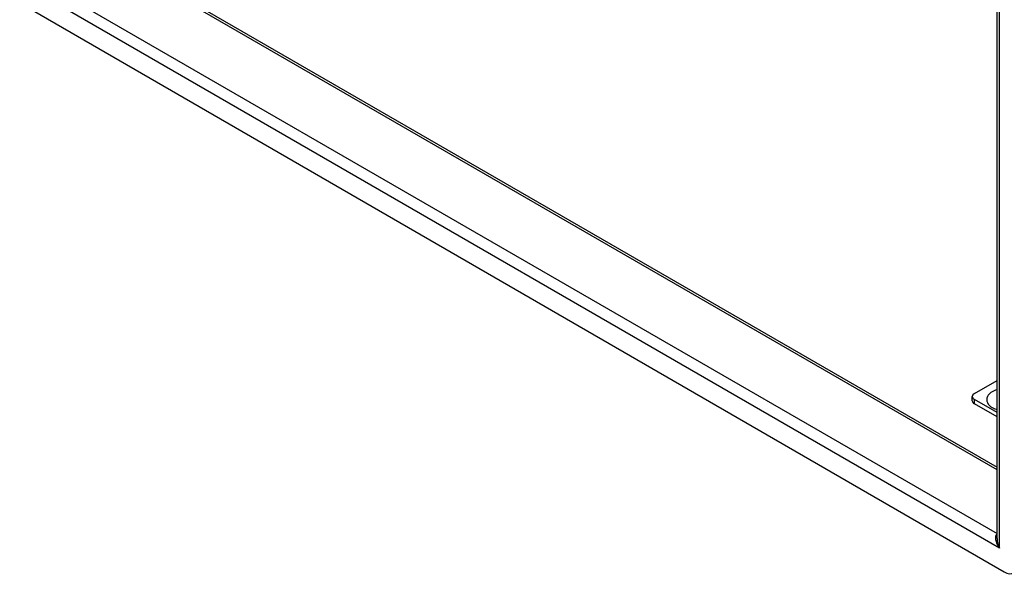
# Model space of a CAD drawing. Header units: inches. Extents: x 94.9 to 112.2, y 33.4 to 57.2.
# Tile 1 of 17: x 95 to 105.3, y 33.6 to 39.5. Entities that reach past the tile are written whole.
import ezdxf

# ---------------------------------------------------------------- set-up
doc = ezdxf.new("R2010")
doc.units = ezdxf.units.IN
doc.header["$MEASUREMENT"] = 0
doc.layers.add('Visible Edges(ANSI)', color=7, linetype='Continuous', lineweight=25)
doc.layers.add('Visible Tangent Edges(ANSI)', color=7, linetype='Continuous', lineweight=25)

msp = doc.modelspace()

# ---------------------------------------------------------------- linework, layer by layer
at = {"layer": 'Visible Edges(ANSI)'}
for p, q in [((105.252, 34.042), (105.252, 45.696)), ((95.805, 40.242), (105.252, 34.788)), ((105.328, 33.691), (95.017, 39.644)), ((105.016, 35.561), (105.252, 35.697)), ((104.993, 35.484), (104.993, 35.528)), ((105.252, 35.36), (105.016, 35.496)), ((105.252, 35.315), (105.016, 35.451))]:
    msp.add_line(p, q, dxfattribs=at)
for centre, major_axis, start_param, end_param in [((105.071, 35.528), (-0.0787, 0), 5.497787, 7.068583), ((105.071, 35.484), (-0.0787, 0), 0, 0.785398), ((105.328, 33.852), (0.098, -0.17), 5.497787, 7.068583)]:
    msp.add_ellipse(centre, major_axis=major_axis, ratio=0.57735, start_param=start_param, end_param=end_param, dxfattribs=at)
at = {"layer": 'Visible Tangent Edges(ANSI)'}
for p, q in [((105.276, 33.942), (105.276, 45.729)), ((105.252, 34.76), (95.786, 40.224)), ((105.276, 33.942), (95.069, 39.835)), ((95.209, 39.891), (105.252, 34.093)), ((105.016, 35.451), (105.016, 35.496))]:
    msp.add_line(p, q, dxfattribs=at)
for centre, major_axis, ratio, start_param, end_param in [((105.35, 35.496), (-0.206, 0), 0.57735, 5.20877, 7.357601), ((105.336, 33.976), (-0.085, 0.113), 0.482311, 6.27321, 7.797332), ((105.336, 33.976), (-0.056, 0.13), 0.482311, 0.842048, 1.627446)]:
    msp.add_ellipse(centre, major_axis=major_axis, ratio=ratio, start_param=start_param, end_param=end_param, dxfattribs=at)

doc.saveas('drawing.dxf')
